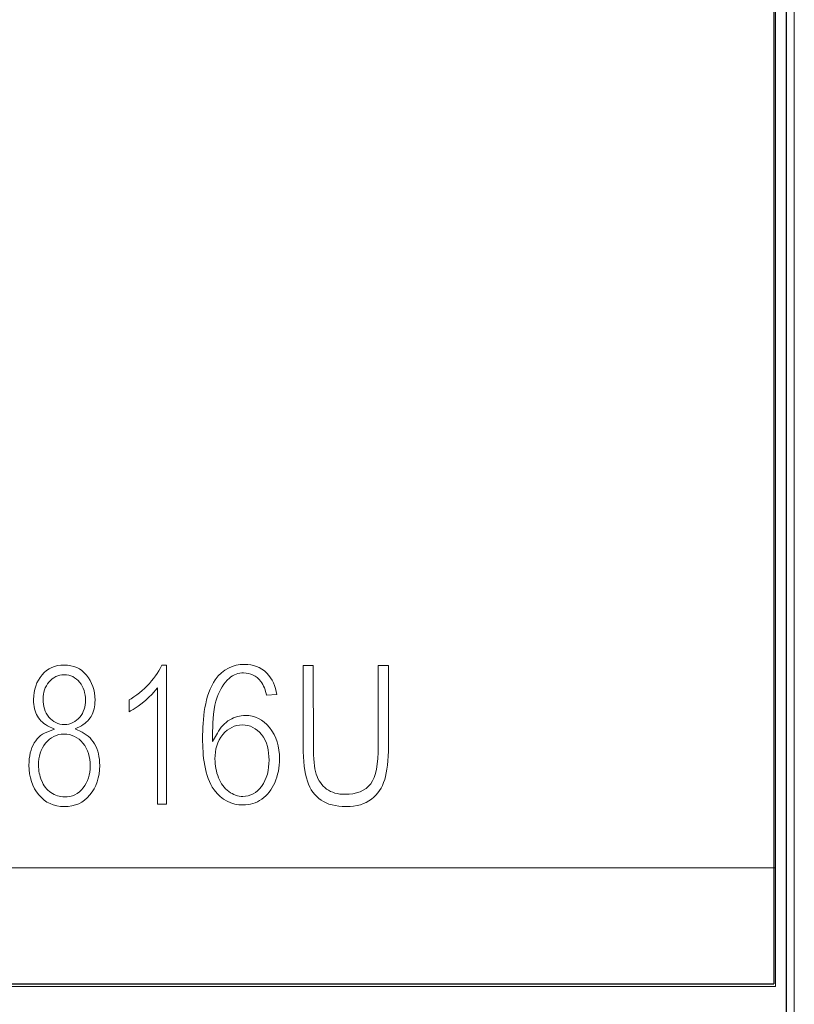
# Model space of a CAD drawing. Header units: millimetres. Extents: x 5 to 192, y 9 to 98.
# Tile 38 of 52: x 111 to 121, y 31 to 43. Entities that reach past the tile are written whole.
import ezdxf

# ---------------------------------------------------------------- set-up
doc = ezdxf.new("R2010")
doc.units = ezdxf.units.MM
doc.header["$MEASUREMENT"] = 0
doc.layers.add('Vrstva 1', color=7, linetype='Continuous')

msp = doc.modelspace()

# ---------------------------------------------------------------- linework, layer by layer
at = {"layer": 'Vrstva 1', "color": 250, "lineweight": 13}
msp.add_lwpolyline([(102.729, 21.62), (120.683, 21.62), (120.683, 85.117), (102.729, 85.117), (102.729, 21.62)], close=True, dxfattribs=at)
at = {"layer": 'Vrstva 1', "color": 250, "lineweight": 18}
msp.add_lwpolyline([(102.956, 30.916), (120.456, 30.916), (120.456, 75.78), (102.956, 75.78), (102.956, 30.916)], close=True, dxfattribs=at)
at = {"layer": 'Vrstva 1', "color": 250, "lineweight": 25}
msp.add_open_spline([(120.585, 9.348), (120.585, 9.348), (120.585, 97.366), (120.585, 97.366), (120.585, 97.366), (120.585, 97.366), (102.824, 97.366), (102.824, 97.366), (102.824, 97.366), (102.824, 97.366), (102.824, 9.348), (102.824, 9.348), (102.824, 9.348), (102.824, 9.348), (120.585, 9.348), (120.585, 9.348)], degree=3, knots=[0, 0, 0, 0, 0.25, 0.25, 0.25, 0.25, 0.5, 0.5, 0.5, 0.5, 0.75, 0.75, 0.75, 0.75, 1, 1, 1, 1], dxfattribs=at)
at = {"layer": 'Vrstva 1', "lineweight": 25}
for points in [[(120.437, 74.135), (120.437, 74.135), (120.437, 32.561), (120.437, 32.561)], [(120.437, 32.561), (120.437, 32.561), (120.437, 30.948), (120.437, 30.948)], [(102.975, 30.948), (102.975, 30.948), (120.437, 30.948), (120.437, 30.948)]]:
    msp.add_open_spline(points, degree=3, dxfattribs=at)
at = {"layer": 'Vrstva 1', "lineweight": 5}
for points in [[(120.456, 72.836), (120.456, 72.836), (120.456, 33.86), (120.456, 33.86)], [(120.456, 33.86), (120.456, 33.86), (120.456, 32.348), (120.456, 32.348)], [(102.956, 32.348), (102.956, 32.348), (120.456, 32.348), (120.456, 32.348)]]:
    msp.add_open_spline(points, degree=3, dxfattribs=at)
at = {"layer": 'Vrstva 1', "color": 250, "lineweight": 5}
for points, knots in [([(111.781, 34.016), (111.781, 34.016), (111.696, 34.057), (111.696, 34.057), (111.696, 34.057), (111.696, 34.057), (111.674, 34.07), (111.674, 34.07), (111.674, 34.07), (111.674, 34.07), (111.654, 34.084), (111.654, 34.084), (111.654, 34.084), (111.654, 34.084), (111.635, 34.099), (111.635, 34.099), (111.635, 34.099), (111.635, 34.099), (111.618, 34.115), (111.618, 34.115), (111.618, 34.115), (111.618, 34.115), (111.603, 34.133), (111.603, 34.133), (111.603, 34.133), (111.603, 34.133), (111.589, 34.151), (111.589, 34.151), (111.589, 34.151), (111.589, 34.151), (111.577, 34.171), (111.577, 34.171), (111.577, 34.171), (111.577, 34.171), (111.566, 34.192), (111.566, 34.192), (111.566, 34.192), (111.566, 34.192), (111.556, 34.214), (111.556, 34.214), (111.556, 34.214), (111.556, 34.214), (111.548, 34.237), (111.548, 34.237), (111.548, 34.237), (111.548, 34.237), (111.542, 34.262), (111.542, 34.262), (111.542, 34.262), (111.542, 34.262), (111.536, 34.287), (111.536, 34.287), (111.536, 34.287), (111.536, 34.287), (111.533, 34.314), (111.533, 34.314), (111.533, 34.314), (111.533, 34.314), (111.53, 34.342), (111.53, 34.342), (111.53, 34.342), (111.53, 34.342), (111.53, 34.371), (111.53, 34.371), (111.53, 34.371), (111.53, 34.371), (111.531, 34.415), (111.531, 34.415), (111.531, 34.415), (111.531, 34.415), (111.536, 34.457), (111.536, 34.457), (111.536, 34.457), (111.536, 34.457), (111.544, 34.497), (111.544, 34.497), (111.544, 34.497), (111.544, 34.497), (111.555, 34.535), (111.555, 34.535), (111.555, 34.535), (111.555, 34.535), (111.569, 34.572), (111.569, 34.572), (111.569, 34.572), (111.569, 34.572), (111.587, 34.606), (111.587, 34.606), (111.587, 34.606), (111.587, 34.606), (111.608, 34.638), (111.608, 34.638), (111.608, 34.638), (111.608, 34.638), (111.631, 34.669), (111.631, 34.669), (111.631, 34.669), (111.631, 34.669), (111.658, 34.697), (111.658, 34.697), (111.658, 34.697), (111.658, 34.697), (111.686, 34.721), (111.686, 34.721), (111.686, 34.721), (111.686, 34.721), (111.715, 34.741), (111.715, 34.741), (111.715, 34.741), (111.715, 34.741), (111.747, 34.758), (111.747, 34.758), (111.747, 34.758), (111.747, 34.758), (111.781, 34.77), (111.781, 34.77), (111.781, 34.77), (111.781, 34.77), (111.817, 34.78), (111.817, 34.78), (111.817, 34.78), (111.817, 34.78), (111.856, 34.785), (111.856, 34.785), (111.856, 34.785), (111.856, 34.785), (111.897, 34.787), (111.897, 34.787), (111.897, 34.787), (111.897, 34.787), (111.938, 34.785), (111.938, 34.785), (111.938, 34.785), (111.938, 34.785), (111.977, 34.779), (111.977, 34.779), (111.977, 34.779), (111.977, 34.779), (112.013, 34.77), (112.013, 34.77), (112.013, 34.77), (112.013, 34.77), (112.048, 34.757), (112.048, 34.757), (112.048, 34.757), (112.048, 34.757), (112.08, 34.74), (112.08, 34.74), (112.08, 34.74), (112.08, 34.74), (112.11, 34.72), (112.11, 34.72), (112.11, 34.72), (112.11, 34.72), (112.139, 34.695), (112.139, 34.695), (112.139, 34.695), (112.139, 34.695), (112.165, 34.667), (112.165, 34.667), (112.165, 34.667), (112.165, 34.667), (112.189, 34.635), (112.189, 34.635), (112.189, 34.635), (112.189, 34.635), (112.21, 34.602), (112.21, 34.602), (112.21, 34.602), (112.21, 34.602), (112.228, 34.567), (112.228, 34.567), (112.228, 34.567), (112.228, 34.567), (112.243, 34.53), (112.243, 34.53), (112.243, 34.53), (112.243, 34.53), (112.254, 34.492), (112.254, 34.492), (112.254, 34.492), (112.254, 34.492), (112.262, 34.451), (112.262, 34.451), (112.262, 34.451), (112.262, 34.451), (112.267, 34.409), (112.267, 34.409), (112.267, 34.409), (112.267, 34.409), (112.269, 34.365), (112.269, 34.365), (112.269, 34.365), (112.269, 34.365), (112.268, 34.337), (112.268, 34.337), (112.268, 34.337), (112.268, 34.337), (112.266, 34.31), (112.266, 34.31), (112.266, 34.31), (112.266, 34.31), (112.262, 34.284), (112.262, 34.284), (112.262, 34.284), (112.262, 34.284), (112.257, 34.259), (112.257, 34.259), (112.257, 34.259), (112.257, 34.259), (112.25, 34.236), (112.25, 34.236), (112.25, 34.236), (112.25, 34.236), (112.242, 34.213), (112.242, 34.213), (112.242, 34.213), (112.242, 34.213), (112.233, 34.191), (112.233, 34.191), (112.233, 34.191), (112.233, 34.191), (112.222, 34.17), (112.222, 34.17), (112.222, 34.17), (112.222, 34.17), (112.21, 34.151), (112.21, 34.151), (112.21, 34.151), (112.21, 34.151), (112.196, 34.132), (112.196, 34.132), (112.196, 34.132), (112.196, 34.132), (112.181, 34.115), (112.181, 34.115), (112.181, 34.115), (112.181, 34.115), (112.164, 34.099), (112.164, 34.099), (112.164, 34.099), (112.164, 34.099), (112.146, 34.084), (112.146, 34.084), (112.146, 34.084), (112.146, 34.084), (112.126, 34.07), (112.126, 34.07), (112.126, 34.07), (112.126, 34.07), (112.105, 34.057), (112.105, 34.057), (112.105, 34.057), (112.105, 34.057), (112.028, 34.018), (112.028, 34.018), (112.028, 34.018), (112.028, 34.018), (112.112, 33.98), (112.112, 33.98), (112.112, 33.98), (112.112, 33.98), (112.139, 33.965), (112.139, 33.965), (112.139, 33.965), (112.139, 33.965), (112.164, 33.948), (112.164, 33.948), (112.164, 33.948), (112.164, 33.948), (112.187, 33.93), (112.187, 33.93), (112.187, 33.93), (112.187, 33.93), (112.209, 33.91), (112.209, 33.91), (112.209, 33.91), (112.209, 33.91), (112.228, 33.888), (112.228, 33.888), (112.228, 33.888), (112.228, 33.888), (112.246, 33.864), (112.246, 33.864), (112.246, 33.864), (112.246, 33.864), (112.263, 33.838), (112.263, 33.838), (112.263, 33.838), (112.263, 33.838), (112.277, 33.811), (112.277, 33.811), (112.277, 33.811), (112.277, 33.811), (112.29, 33.782), (112.29, 33.782), (112.29, 33.782), (112.29, 33.782), (112.301, 33.751), (112.301, 33.751), (112.301, 33.751), (112.301, 33.751), (112.31, 33.719), (112.31, 33.719), (112.31, 33.719), (112.31, 33.719), (112.316, 33.686), (112.316, 33.686), (112.316, 33.686), (112.316, 33.686), (112.321, 33.651), (112.321, 33.651), (112.321, 33.651), (112.321, 33.651), (112.324, 33.615), (112.324, 33.615), (112.324, 33.615), (112.324, 33.615), (112.326, 33.577), (112.326, 33.577), (112.326, 33.577), (112.326, 33.577), (112.324, 33.525), (112.324, 33.525), (112.324, 33.525), (112.324, 33.525), (112.318, 33.475), (112.318, 33.475), (112.318, 33.475), (112.318, 33.475), (112.308, 33.428), (112.308, 33.428), (112.308, 33.428), (112.308, 33.428), (112.296, 33.382), (112.296, 33.382), (112.296, 33.382), (112.296, 33.382), (112.279, 33.339), (112.279, 33.339), (112.279, 33.339), (112.279, 33.339), (112.258, 33.299), (112.258, 33.299), (112.258, 33.299), (112.258, 33.299), (112.234, 33.26), (112.234, 33.26), (112.234, 33.26), (112.234, 33.26), (112.207, 33.224), (112.207, 33.224), (112.207, 33.224), (112.207, 33.224), (112.176, 33.19), (112.176, 33.19), (112.176, 33.19), (112.176, 33.19), (112.144, 33.162), (112.144, 33.162), (112.144, 33.162), (112.144, 33.162), (112.109, 33.138), (112.109, 33.138), (112.109, 33.138), (112.109, 33.138), (112.072, 33.118), (112.072, 33.118), (112.072, 33.118), (112.072, 33.118), (112.032, 33.103), (112.032, 33.103), (112.032, 33.103), (112.032, 33.103), (111.991, 33.092), (111.991, 33.092), (111.991, 33.092), (111.991, 33.092), (111.947, 33.086), (111.947, 33.086), (111.947, 33.086), (111.947, 33.086), (111.9, 33.084), (111.9, 33.084), (111.9, 33.084), (111.9, 33.084), (111.853, 33.086), (111.853, 33.086), (111.853, 33.086), (111.853, 33.086), (111.808, 33.092), (111.808, 33.092), (111.808, 33.092), (111.808, 33.092), (111.767, 33.103), (111.767, 33.103), (111.767, 33.103), (111.767, 33.103), (111.727, 33.119), (111.727, 33.119), (111.727, 33.119), (111.727, 33.119), (111.69, 33.138), (111.69, 33.138), (111.69, 33.138), (111.69, 33.138), (111.656, 33.162), (111.656, 33.162), (111.656, 33.162), (111.656, 33.162), (111.623, 33.191), (111.623, 33.191), (111.623, 33.191), (111.623, 33.191), (111.593, 33.224), (111.593, 33.224), (111.593, 33.224), (111.593, 33.224), (111.565, 33.261), (111.565, 33.261), (111.565, 33.261), (111.565, 33.261), (111.541, 33.299), (111.541, 33.299), (111.541, 33.299), (111.541, 33.299), (111.52, 33.341), (111.52, 33.341), (111.52, 33.341), (111.52, 33.341), (111.504, 33.384), (111.504, 33.384), (111.504, 33.384), (111.504, 33.384), (111.491, 33.43), (111.491, 33.43), (111.491, 33.43), (111.491, 33.43), (111.481, 33.479), (111.481, 33.479), (111.481, 33.479), (111.481, 33.479), (111.476, 33.53), (111.476, 33.53), (111.476, 33.53), (111.476, 33.53), (111.474, 33.583), (111.474, 33.583), (111.474, 33.583), (111.474, 33.583), (111.475, 33.623), (111.475, 33.623), (111.475, 33.623), (111.475, 33.623), (111.478, 33.66), (111.478, 33.66), (111.478, 33.66), (111.478, 33.66), (111.483, 33.696), (111.483, 33.696), (111.483, 33.696), (111.483, 33.696), (111.49, 33.731), (111.49, 33.731), (111.49, 33.731), (111.49, 33.731), (111.499, 33.763), (111.499, 33.763), (111.499, 33.763), (111.499, 33.763), (111.51, 33.794), (111.51, 33.794), (111.51, 33.794), (111.51, 33.794), (111.523, 33.823), (111.523, 33.823), (111.523, 33.823), (111.523, 33.823), (111.538, 33.85), (111.538, 33.85), (111.538, 33.85), (111.538, 33.85), (111.555, 33.875), (111.555, 33.875), (111.555, 33.875), (111.555, 33.875), (111.573, 33.898), (111.573, 33.898), (111.573, 33.898), (111.573, 33.898), (111.593, 33.919), (111.593, 33.919), (111.593, 33.919), (111.593, 33.919), (111.614, 33.938), (111.614, 33.938), (111.614, 33.938), (111.614, 33.938), (111.637, 33.954), (111.637, 33.954), (111.637, 33.954), (111.637, 33.954), (111.662, 33.969), (111.662, 33.969), (111.662, 33.969), (111.662, 33.969), (111.688, 33.981), (111.688, 33.981), (111.688, 33.981), (111.688, 33.981), (111.781, 34.016), (111.781, 34.016)], [0, 0, 0, 0, 0.007812, 0.007812, 0.007812, 0.007812, 0.015625, 0.015625, 0.015625, 0.015625, 0.023438, 0.023438, 0.023438, 0.023438, 0.03125, 0.03125, 0.03125, 0.03125, 0.039062, 0.039062, 0.039062, 0.039062, 0.046875, 0.046875, 0.046875, 0.046875, 0.054688, 0.054688, 0.054688, 0.054688, 0.0625, 0.0625, 0.0625, 0.0625, 0.070312, 0.070312, 0.070312, 0.070312, 0.078125, 0.078125, 0.078125, 0.078125, 0.085938, 0.085938, 0.085938, 0.085938, 0.09375, 0.09375, 0.09375, 0.09375, 0.101562, 0.101562, 0.101562, 0.101562, 0.109375, 0.109375, 0.109375, 0.109375, 0.117188, 0.117188, 0.117188, 0.117188, 0.125, 0.125, 0.125, 0.125, 0.132812, 0.132812, 0.132812, 0.132812, 0.140625, 0.140625, 0.140625, 0.140625, 0.148438, 0.148438, 0.148438, 0.148438, 0.15625, 0.15625, 0.15625, 0.15625, 0.164062, 0.164062, 0.164062, 0.164062, 0.171875, 0.171875, 0.171875, 0.171875, 0.179688, 0.179688, 0.179688, 0.179688, 0.1875, 0.1875, 0.1875, 0.1875, 0.195312, 0.195312, 0.195312, 0.195312, 0.203125, 0.203125, 0.203125, 0.203125, 0.210938, 0.210938, 0.210938, 0.210938, 0.21875, 0.21875, 0.21875, 0.21875, 0.226562, 0.226562, 0.226562, 0.226562, 0.234375, 0.234375, 0.234375, 0.234375, 0.242188, 0.242188, 0.242188, 0.242188, 0.25, 0.25, 0.25, 0.25, 0.257812, 0.257812, 0.257812, 0.257812, 0.265625, 0.265625, 0.265625, 0.265625, 0.273438, 0.273438, 0.273438, 0.273438, 0.28125, 0.28125, 0.28125, 0.28125, 0.289062, 0.289062, 0.289062, 0.289062, 0.296875, 0.296875, 0.296875, 0.296875, 0.304688, 0.304688, 0.304688, 0.304688, 0.3125, 0.3125, 0.3125, 0.3125, 0.320312, 0.320312, 0.320312, 0.320312, 0.328125, 0.328125, 0.328125, 0.328125, 0.335938, 0.335938, 0.335938, 0.335938, 0.34375, 0.34375, 0.34375, 0.34375, 0.351562, 0.351562, 0.351562, 0.351562, 0.359375, 0.359375, 0.359375, 0.359375, 0.367188, 0.367188, 0.367188, 0.367188, 0.375, 0.375, 0.375, 0.375, 0.382812, 0.382812, 0.382812, 0.382812, 0.390625, 0.390625, 0.390625, 0.390625, 0.398438, 0.398438, 0.398438, 0.398438, 0.40625, 0.40625, 0.40625, 0.40625, 0.414062, 0.414062, 0.414062, 0.414062, 0.421875, 0.421875, 0.421875, 0.421875, 0.429688, 0.429688, 0.429688, 0.429688, 0.4375, 0.4375, 0.4375, 0.4375, 0.445312, 0.445312, 0.445312, 0.445312, 0.453125, 0.453125, 0.453125, 0.453125, 0.460938, 0.460938, 0.460938, 0.460938, 0.46875, 0.46875, 0.46875, 0.46875, 0.476562, 0.476562, 0.476562, 0.476562, 0.484375, 0.484375, 0.484375, 0.484375, 0.492188, 0.492188, 0.492188, 0.492188, 0.5, 0.5, 0.5, 0.5, 0.507812, 0.507812, 0.507812, 0.507812, 0.515625, 0.515625, 0.515625, 0.515625, 0.523438, 0.523438, 0.523438, 0.523438, 0.53125, 0.53125, 0.53125, 0.53125, 0.539062, 0.539062, 0.539062, 0.539062, 0.546875, 0.546875, 0.546875, 0.546875, 0.554688, 0.554688, 0.554688, 0.554688, 0.5625, 0.5625, 0.5625, 0.5625, 0.570312, 0.570312, 0.570312, 0.570312, 0.578125, 0.578125, 0.578125, 0.578125, 0.585938, 0.585938, 0.585938, 0.585938, 0.59375, 0.59375, 0.59375, 0.59375, 0.601562, 0.601562, 0.601562, 0.601562, 0.609375, 0.609375, 0.609375, 0.609375, 0.617188, 0.617188, 0.617188, 0.617188, 0.625, 0.625, 0.625, 0.625, 0.632812, 0.632812, 0.632812, 0.632812, 0.640625, 0.640625, 0.640625, 0.640625, 0.648438, 0.648438, 0.648438, 0.648438, 0.65625, 0.65625, 0.65625, 0.65625, 0.664062, 0.664062, 0.664062, 0.664062, 0.671875, 0.671875, 0.671875, 0.671875, 0.679688, 0.679688, 0.679688, 0.679688, 0.6875, 0.6875, 0.6875, 0.6875, 0.695312, 0.695312, 0.695312, 0.695312, 0.703125, 0.703125, 0.703125, 0.703125, 0.710938, 0.710938, 0.710938, 0.710938, 0.71875, 0.71875, 0.71875, 0.71875, 0.726562, 0.726562, 0.726562, 0.726562, 0.734375, 0.734375, 0.734375, 0.734375, 0.742188, 0.742188, 0.742188, 0.742188, 0.75, 0.75, 0.75, 0.75, 0.757812, 0.757812, 0.757812, 0.757812, 0.765625, 0.765625, 0.765625, 0.765625, 0.773438, 0.773438, 0.773438, 0.773438, 0.78125, 0.78125, 0.78125, 0.78125, 0.789062, 0.789062, 0.789062, 0.789062, 0.796875, 0.796875, 0.796875, 0.796875, 0.804688, 0.804688, 0.804688, 0.804688, 0.8125, 0.8125, 0.8125, 0.8125, 0.820312, 0.820312, 0.820312, 0.820312, 0.828125, 0.828125, 0.828125, 0.828125, 0.835938, 0.835938, 0.835938, 0.835938, 0.84375, 0.84375, 0.84375, 0.84375, 0.851562, 0.851562, 0.851562, 0.851562, 0.859375, 0.859375, 0.859375, 0.859375, 0.867188, 0.867188, 0.867188, 0.867188, 0.875, 0.875, 0.875, 0.875, 0.882812, 0.882812, 0.882812, 0.882812, 0.890625, 0.890625, 0.890625, 0.890625, 0.898438, 0.898438, 0.898438, 0.898438, 0.90625, 0.90625, 0.90625, 0.90625, 0.914062, 0.914062, 0.914062, 0.914062, 0.921875, 0.921875, 0.921875, 0.921875, 0.929688, 0.929688, 0.929688, 0.929688, 0.9375, 0.9375, 0.9375, 0.9375, 0.945312, 0.945312, 0.945312, 0.945312, 0.953125, 0.953125, 0.953125, 0.953125, 0.960938, 0.960938, 0.960938, 0.960938, 0.96875, 0.96875, 0.96875, 0.96875, 0.976562, 0.976562, 0.976562, 0.976562, 0.984375, 0.984375, 0.984375, 0.984375, 0.992188, 0.992188, 0.992188, 0.992188, 1, 1, 1, 1]), ([(112.952, 34.434), (112.952, 34.434), (112.918, 34.399), (112.918, 34.399), (112.918, 34.399), (112.918, 34.399), (112.879, 34.364), (112.879, 34.364), (112.879, 34.364), (112.879, 34.364), (112.835, 34.328), (112.835, 34.328), (112.835, 34.328), (112.835, 34.328), (112.787, 34.293), (112.787, 34.293), (112.787, 34.293), (112.787, 34.293), (112.741, 34.262), (112.741, 34.262), (112.741, 34.262), (112.722, 34.25), (112.701, 34.238), (112.681, 34.226), (112.681, 34.226), (112.681, 34.226), (112.681, 34.367), (112.681, 34.367), (112.681, 34.367), (112.681, 34.367), (112.702, 34.38), (112.702, 34.38), (112.702, 34.38), (112.702, 34.38), (112.737, 34.403), (112.737, 34.403), (112.737, 34.403), (112.737, 34.403), (112.771, 34.428), (112.771, 34.428), (112.771, 34.428), (112.771, 34.428), (112.804, 34.453), (112.804, 34.453), (112.804, 34.453), (112.804, 34.453), (112.835, 34.48), (112.835, 34.48), (112.835, 34.48), (112.835, 34.48), (112.866, 34.507), (112.866, 34.507), (112.866, 34.507), (112.866, 34.507), (112.895, 34.536), (112.895, 34.536), (112.895, 34.536), (112.895, 34.536), (112.923, 34.566), (112.923, 34.566), (112.923, 34.566), (112.923, 34.566), (112.949, 34.597), (112.949, 34.597), (112.949, 34.597), (112.949, 34.597), (112.974, 34.627), (112.974, 34.627), (112.974, 34.627), (112.974, 34.627), (112.996, 34.657), (112.996, 34.657), (112.996, 34.657), (112.996, 34.657), (113.017, 34.687), (113.017, 34.687), (113.017, 34.687), (113.017, 34.687), (113.035, 34.717), (113.035, 34.717), (113.035, 34.717), (113.035, 34.717), (113.052, 34.746), (113.052, 34.746), (113.052, 34.746), (113.052, 34.746), (113.072, 34.787), (113.072, 34.787), (113.072, 34.787), (113.072, 34.787), (113.13, 34.787), (113.13, 34.787), (113.13, 34.787), (113.13, 34.787), (113.13, 33.113), (113.13, 33.113), (113.13, 33.113), (113.13, 33.113), (113.021, 33.113), (113.021, 33.113), (113.021, 33.113), (113.021, 33.113), (113.021, 34.513), (113.021, 34.513), (113.021, 34.513), (113.021, 34.513), (112.952, 34.434), (112.952, 34.434)], [0, 0, 0, 0, 0.037037, 0.037037, 0.037037, 0.037037, 0.074074, 0.074074, 0.074074, 0.074074, 0.111111, 0.111111, 0.111111, 0.111111, 0.148148, 0.148148, 0.148148, 0.148148, 0.185185, 0.185185, 0.185185, 0.185185, 0.222222, 0.222222, 0.222222, 0.222222, 0.259259, 0.259259, 0.259259, 0.259259, 0.296296, 0.296296, 0.296296, 0.296296, 0.333333, 0.333333, 0.333333, 0.333333, 0.37037, 0.37037, 0.37037, 0.37037, 0.407407, 0.407407, 0.407407, 0.407407, 0.444444, 0.444444, 0.444444, 0.444444, 0.481481, 0.481481, 0.481481, 0.481481, 0.518519, 0.518519, 0.518519, 0.518519, 0.555556, 0.555556, 0.555556, 0.555556, 0.592593, 0.592593, 0.592593, 0.592593, 0.62963, 0.62963, 0.62963, 0.62963, 0.666667, 0.666667, 0.666667, 0.666667, 0.703704, 0.703704, 0.703704, 0.703704, 0.740741, 0.740741, 0.740741, 0.740741, 0.777778, 0.777778, 0.777778, 0.777778, 0.814815, 0.814815, 0.814815, 0.814815, 0.851852, 0.851852, 0.851852, 0.851852, 0.888889, 0.888889, 0.888889, 0.888889, 0.925926, 0.925926, 0.925926, 0.925926, 0.962963, 0.962963, 0.962963, 0.962963, 1, 1, 1, 1]), ([(114.334, 34.423), (114.334, 34.423), (114.457, 34.434), (114.457, 34.434), (114.457, 34.434), (114.441, 34.533), (114.405, 34.622), (114.337, 34.69), (114.337, 34.69), (114.262, 34.767), (114.168, 34.796), (114.069, 34.796), (114.069, 34.796), (113.926, 34.796), (113.807, 34.739), (113.716, 34.611), (113.716, 34.611), (113.587, 34.428), (113.563, 34.132), (113.563, 33.905), (113.563, 33.905), (113.563, 33.708), (113.584, 33.442), (113.701, 33.286), (113.701, 33.286), (113.793, 33.161), (113.91, 33.103), (114.051, 33.103), (114.051, 33.103), (114.131, 33.103), (114.207, 33.124), (114.276, 33.172), (114.276, 33.172), (114.344, 33.22), (114.395, 33.289), (114.431, 33.371), (114.431, 33.371), (114.47, 33.461), (114.489, 33.557), (114.489, 33.658), (114.489, 33.658), (114.489, 33.801), (114.455, 33.932), (114.368, 34.036), (114.368, 34.036), (114.289, 34.133), (114.193, 34.181), (114.078, 34.181), (114.078, 34.181), (114.012, 34.181), (113.95, 34.163), (113.891, 34.129), (113.891, 34.129), (113.828, 34.092), (113.779, 34.036), (113.741, 33.968), (113.741, 33.968), (113.741, 33.968), (113.683, 33.866), (113.683, 33.866), (113.683, 33.866), (113.683, 33.866), (113.684, 33.988), (113.684, 33.988), (113.684, 33.988), (113.685, 34.119), (113.694, 34.278), (113.738, 34.401), (113.738, 34.401), (113.77, 34.49), (113.817, 34.572), (113.885, 34.629), (113.885, 34.629), (113.936, 34.673), (113.994, 34.693), (114.057, 34.693), (114.057, 34.693), (114.138, 34.693), (114.208, 34.659), (114.264, 34.591), (114.264, 34.591), (114.299, 34.546), (114.32, 34.482), (114.334, 34.423)], [0, 0, 0, 0, 0.047619, 0.047619, 0.047619, 0.047619, 0.095238, 0.095238, 0.095238, 0.095238, 0.142857, 0.142857, 0.142857, 0.142857, 0.190476, 0.190476, 0.190476, 0.190476, 0.238095, 0.238095, 0.238095, 0.238095, 0.285714, 0.285714, 0.285714, 0.285714, 0.333333, 0.333333, 0.333333, 0.333333, 0.380952, 0.380952, 0.380952, 0.380952, 0.428571, 0.428571, 0.428571, 0.428571, 0.47619, 0.47619, 0.47619, 0.47619, 0.52381, 0.52381, 0.52381, 0.52381, 0.571429, 0.571429, 0.571429, 0.571429, 0.619048, 0.619048, 0.619048, 0.619048, 0.666667, 0.666667, 0.666667, 0.666667, 0.714286, 0.714286, 0.714286, 0.714286, 0.761905, 0.761905, 0.761905, 0.761905, 0.809524, 0.809524, 0.809524, 0.809524, 0.857143, 0.857143, 0.857143, 0.857143, 0.904762, 0.904762, 0.904762, 0.904762, 0.952381, 0.952381, 0.952381, 0.952381, 1, 1, 1, 1]), ([(115.677, 34.78), (115.677, 34.78), (115.801, 34.78), (115.801, 34.78), (115.801, 34.78), (115.801, 34.78), (115.801, 33.812), (115.801, 33.812), (115.801, 33.812), (115.801, 33.812), (115.8, 33.749), (115.8, 33.749), (115.8, 33.749), (115.8, 33.749), (115.798, 33.69), (115.798, 33.69), (115.798, 33.69), (115.798, 33.69), (115.794, 33.634), (115.794, 33.634), (115.794, 33.634), (115.794, 33.634), (115.789, 33.582), (115.789, 33.582), (115.789, 33.582), (115.789, 33.582), (115.782, 33.533), (115.782, 33.533), (115.782, 33.533), (115.782, 33.533), (115.774, 33.488), (115.774, 33.488), (115.774, 33.488), (115.774, 33.488), (115.765, 33.446), (115.765, 33.446), (115.765, 33.446), (115.765, 33.446), (115.755, 33.408), (115.755, 33.408), (115.755, 33.408), (115.755, 33.408), (115.742, 33.372), (115.742, 33.372), (115.742, 33.372), (115.742, 33.372), (115.727, 33.338), (115.727, 33.338), (115.727, 33.338), (115.727, 33.338), (115.711, 33.307), (115.711, 33.307), (115.711, 33.307), (115.711, 33.307), (115.692, 33.277), (115.692, 33.277), (115.692, 33.277), (115.692, 33.277), (115.671, 33.248), (115.671, 33.248), (115.671, 33.248), (115.671, 33.248), (115.647, 33.222), (115.647, 33.222), (115.647, 33.222), (115.647, 33.222), (115.622, 33.197), (115.622, 33.197), (115.622, 33.197), (115.622, 33.197), (115.594, 33.173), (115.594, 33.173), (115.594, 33.173), (115.594, 33.173), (115.564, 33.152), (115.564, 33.152), (115.564, 33.152), (115.564, 33.152), (115.532, 33.134), (115.532, 33.134), (115.532, 33.134), (115.532, 33.134), (115.498, 33.119), (115.498, 33.119), (115.498, 33.119), (115.498, 33.119), (115.462, 33.106), (115.462, 33.106), (115.462, 33.106), (115.462, 33.106), (115.422, 33.096), (115.422, 33.096), (115.422, 33.096), (115.422, 33.096), (115.381, 33.089), (115.381, 33.089), (115.381, 33.089), (115.381, 33.089), (115.337, 33.085), (115.337, 33.085), (115.337, 33.085), (115.337, 33.085), (115.29, 33.084), (115.29, 33.084), (115.29, 33.084), (115.29, 33.084), (115.244, 33.085), (115.244, 33.085), (115.244, 33.085), (115.244, 33.085), (115.201, 33.089), (115.201, 33.089), (115.201, 33.089), (115.201, 33.089), (115.16, 33.095), (115.16, 33.095), (115.16, 33.095), (115.16, 33.095), (115.121, 33.103), (115.121, 33.103), (115.121, 33.103), (115.121, 33.103), (115.084, 33.114), (115.084, 33.114), (115.084, 33.114), (115.084, 33.114), (115.05, 33.128), (115.05, 33.128), (115.05, 33.128), (115.05, 33.128), (115.019, 33.144), (115.019, 33.144), (115.019, 33.144), (115.019, 33.144), (114.989, 33.162), (114.989, 33.162), (114.989, 33.162), (114.989, 33.162), (114.961, 33.182), (114.961, 33.182), (114.961, 33.182), (114.961, 33.182), (114.936, 33.205), (114.936, 33.205), (114.936, 33.205), (114.936, 33.205), (114.912, 33.23), (114.912, 33.23), (114.912, 33.23), (114.912, 33.23), (114.89, 33.257), (114.89, 33.257), (114.89, 33.257), (114.89, 33.257), (114.871, 33.286), (114.871, 33.286), (114.871, 33.286), (114.871, 33.286), (114.853, 33.318), (114.853, 33.318), (114.853, 33.318), (114.853, 33.318), (114.837, 33.352), (114.837, 33.352), (114.837, 33.352), (114.837, 33.352), (114.824, 33.389), (114.824, 33.389), (114.824, 33.389), (114.824, 33.389), (114.812, 33.429), (114.812, 33.429), (114.812, 33.429), (114.812, 33.429), (114.801, 33.472), (114.801, 33.472), (114.801, 33.472), (114.801, 33.472), (114.793, 33.519), (114.793, 33.519), (114.793, 33.519), (114.793, 33.519), (114.785, 33.571), (114.785, 33.571), (114.785, 33.571), (114.785, 33.571), (114.78, 33.625), (114.78, 33.625), (114.78, 33.625), (114.78, 33.625), (114.776, 33.684), (114.776, 33.684), (114.776, 33.684), (114.776, 33.684), (114.773, 33.746), (114.773, 33.746), (114.773, 33.746), (114.773, 33.746), (114.773, 33.812), (114.773, 33.812), (114.773, 33.812), (114.773, 33.812), (114.773, 34.78), (114.773, 34.78), (114.773, 34.78), (114.773, 34.78), (114.895, 34.78), (114.895, 34.78), (114.895, 34.78), (114.895, 34.78), (114.896, 33.758), (114.896, 33.758), (114.896, 33.758), (114.896, 33.758), (114.897, 33.707), (114.897, 33.707), (114.897, 33.707), (114.897, 33.707), (114.9, 33.659), (114.9, 33.659), (114.9, 33.659), (114.9, 33.659), (114.904, 33.615), (114.904, 33.615), (114.904, 33.615), (114.904, 33.615), (114.909, 33.575), (114.909, 33.575), (114.909, 33.575), (114.909, 33.575), (114.915, 33.538), (114.915, 33.538), (114.915, 33.538), (114.915, 33.538), (114.922, 33.504), (114.922, 33.504), (114.922, 33.504), (114.922, 33.504), (114.93, 33.474), (114.93, 33.474), (114.93, 33.474), (114.93, 33.474), (114.94, 33.446), (114.94, 33.446), (114.94, 33.446), (114.94, 33.446), (114.951, 33.42), (114.951, 33.42), (114.951, 33.42), (114.951, 33.42), (114.965, 33.395), (114.965, 33.395), (114.965, 33.395), (114.965, 33.395), (114.98, 33.372), (114.98, 33.372), (114.98, 33.372), (114.98, 33.372), (114.996, 33.35), (114.996, 33.35), (114.996, 33.35), (114.996, 33.35), (115.015, 33.33), (115.015, 33.33), (115.015, 33.33), (115.015, 33.33), (115.035, 33.312), (115.035, 33.312), (115.035, 33.312), (115.035, 33.312), (115.056, 33.295), (115.056, 33.295), (115.056, 33.295), (115.056, 33.295), (115.079, 33.28), (115.079, 33.28), (115.079, 33.28), (115.079, 33.28), (115.104, 33.267), (115.104, 33.267), (115.104, 33.267), (115.104, 33.267), (115.129, 33.256), (115.129, 33.256), (115.129, 33.256), (115.129, 33.256), (115.156, 33.247), (115.156, 33.247), (115.156, 33.247), (115.156, 33.247), (115.184, 33.24), (115.184, 33.24), (115.184, 33.24), (115.184, 33.24), (115.213, 33.235), (115.213, 33.235), (115.213, 33.235), (115.213, 33.235), (115.243, 33.232), (115.243, 33.232), (115.243, 33.232), (115.243, 33.232), (115.274, 33.232), (115.274, 33.232), (115.274, 33.232), (115.274, 33.232), (115.325, 33.233), (115.325, 33.233), (115.325, 33.233), (115.325, 33.233), (115.372, 33.239), (115.372, 33.239), (115.372, 33.239), (115.372, 33.239), (115.417, 33.248), (115.417, 33.248), (115.417, 33.248), (115.417, 33.248), (115.458, 33.262), (115.458, 33.262), (115.458, 33.262), (115.458, 33.262), (115.496, 33.28), (115.496, 33.28), (115.496, 33.28), (115.496, 33.28), (115.53, 33.302), (115.53, 33.302), (115.53, 33.302), (115.53, 33.302), (115.56, 33.328), (115.56, 33.328), (115.56, 33.328), (115.56, 33.328), (115.586, 33.358), (115.586, 33.358), (115.586, 33.358), (115.586, 33.358), (115.608, 33.393), (115.608, 33.393), (115.608, 33.393), (115.608, 33.393), (115.627, 33.435), (115.627, 33.435), (115.627, 33.435), (115.627, 33.435), (115.643, 33.482), (115.643, 33.482), (115.643, 33.482), (115.643, 33.482), (115.655, 33.536), (115.655, 33.536), (115.655, 33.536), (115.655, 33.536), (115.665, 33.596), (115.665, 33.596), (115.665, 33.596), (115.665, 33.596), (115.672, 33.662), (115.672, 33.662), (115.672, 33.662), (115.672, 33.662), (115.676, 33.734), (115.676, 33.734), (115.676, 33.734), (115.676, 33.734), (115.677, 33.813), (115.677, 33.813), (115.677, 33.813), (115.677, 33.813), (115.677, 34.78), (115.677, 34.78)], [0, 0, 0, 0, 0.010753, 0.010753, 0.010753, 0.010753, 0.021505, 0.021505, 0.021505, 0.021505, 0.032258, 0.032258, 0.032258, 0.032258, 0.043011, 0.043011, 0.043011, 0.043011, 0.053763, 0.053763, 0.053763, 0.053763, 0.064516, 0.064516, 0.064516, 0.064516, 0.075269, 0.075269, 0.075269, 0.075269, 0.086022, 0.086022, 0.086022, 0.086022, 0.096774, 0.096774, 0.096774, 0.096774, 0.107527, 0.107527, 0.107527, 0.107527, 0.11828, 0.11828, 0.11828, 0.11828, 0.129032, 0.129032, 0.129032, 0.129032, 0.139785, 0.139785, 0.139785, 0.139785, 0.150538, 0.150538, 0.150538, 0.150538, 0.16129, 0.16129, 0.16129, 0.16129, 0.172043, 0.172043, 0.172043, 0.172043, 0.182796, 0.182796, 0.182796, 0.182796, 0.193548, 0.193548, 0.193548, 0.193548, 0.204301, 0.204301, 0.204301, 0.204301, 0.215054, 0.215054, 0.215054, 0.215054, 0.225806, 0.225806, 0.225806, 0.225806, 0.236559, 0.236559, 0.236559, 0.236559, 0.247312, 0.247312, 0.247312, 0.247312, 0.258065, 0.258065, 0.258065, 0.258065, 0.268817, 0.268817, 0.268817, 0.268817, 0.27957, 0.27957, 0.27957, 0.27957, 0.290323, 0.290323, 0.290323, 0.290323, 0.301075, 0.301075, 0.301075, 0.301075, 0.311828, 0.311828, 0.311828, 0.311828, 0.322581, 0.322581, 0.322581, 0.322581, 0.333333, 0.333333, 0.333333, 0.333333, 0.344086, 0.344086, 0.344086, 0.344086, 0.354839, 0.354839, 0.354839, 0.354839, 0.365591, 0.365591, 0.365591, 0.365591, 0.376344, 0.376344, 0.376344, 0.376344, 0.387097, 0.387097, 0.387097, 0.387097, 0.397849, 0.397849, 0.397849, 0.397849, 0.408602, 0.408602, 0.408602, 0.408602, 0.419355, 0.419355, 0.419355, 0.419355, 0.430108, 0.430108, 0.430108, 0.430108, 0.44086, 0.44086, 0.44086, 0.44086, 0.451613, 0.451613, 0.451613, 0.451613, 0.462366, 0.462366, 0.462366, 0.462366, 0.473118, 0.473118, 0.473118, 0.473118, 0.483871, 0.483871, 0.483871, 0.483871, 0.494624, 0.494624, 0.494624, 0.494624, 0.505376, 0.505376, 0.505376, 0.505376, 0.516129, 0.516129, 0.516129, 0.516129, 0.526882, 0.526882, 0.526882, 0.526882, 0.537634, 0.537634, 0.537634, 0.537634, 0.548387, 0.548387, 0.548387, 0.548387, 0.55914, 0.55914, 0.55914, 0.55914, 0.569892, 0.569892, 0.569892, 0.569892, 0.580645, 0.580645, 0.580645, 0.580645, 0.591398, 0.591398, 0.591398, 0.591398, 0.602151, 0.602151, 0.602151, 0.602151, 0.612903, 0.612903, 0.612903, 0.612903, 0.623656, 0.623656, 0.623656, 0.623656, 0.634409, 0.634409, 0.634409, 0.634409, 0.645161, 0.645161, 0.645161, 0.645161, 0.655914, 0.655914, 0.655914, 0.655914, 0.666667, 0.666667, 0.666667, 0.666667, 0.677419, 0.677419, 0.677419, 0.677419, 0.688172, 0.688172, 0.688172, 0.688172, 0.698925, 0.698925, 0.698925, 0.698925, 0.709677, 0.709677, 0.709677, 0.709677, 0.72043, 0.72043, 0.72043, 0.72043, 0.731183, 0.731183, 0.731183, 0.731183, 0.741935, 0.741935, 0.741935, 0.741935, 0.752688, 0.752688, 0.752688, 0.752688, 0.763441, 0.763441, 0.763441, 0.763441, 0.774194, 0.774194, 0.774194, 0.774194, 0.784946, 0.784946, 0.784946, 0.784946, 0.795699, 0.795699, 0.795699, 0.795699, 0.806452, 0.806452, 0.806452, 0.806452, 0.817204, 0.817204, 0.817204, 0.817204, 0.827957, 0.827957, 0.827957, 0.827957, 0.83871, 0.83871, 0.83871, 0.83871, 0.849462, 0.849462, 0.849462, 0.849462, 0.860215, 0.860215, 0.860215, 0.860215, 0.870968, 0.870968, 0.870968, 0.870968, 0.88172, 0.88172, 0.88172, 0.88172, 0.892473, 0.892473, 0.892473, 0.892473, 0.903226, 0.903226, 0.903226, 0.903226, 0.913978, 0.913978, 0.913978, 0.913978, 0.924731, 0.924731, 0.924731, 0.924731, 0.935484, 0.935484, 0.935484, 0.935484, 0.946237, 0.946237, 0.946237, 0.946237, 0.956989, 0.956989, 0.956989, 0.956989, 0.967742, 0.967742, 0.967742, 0.967742, 0.978495, 0.978495, 0.978495, 0.978495, 0.989247, 0.989247, 0.989247, 0.989247, 1, 1, 1, 1]), ([(111.643, 34.378), (111.643, 34.378), (111.644, 34.346), (111.644, 34.346), (111.644, 34.346), (111.644, 34.346), (111.647, 34.316), (111.647, 34.316), (111.647, 34.316), (111.647, 34.316), (111.653, 34.287), (111.653, 34.287), (111.653, 34.287), (111.653, 34.287), (111.66, 34.259), (111.66, 34.259), (111.66, 34.259), (111.66, 34.259), (111.67, 34.232), (111.67, 34.232), (111.67, 34.232), (111.67, 34.232), (111.682, 34.207), (111.682, 34.207), (111.682, 34.207), (111.682, 34.207), (111.696, 34.183), (111.696, 34.183), (111.696, 34.183), (111.696, 34.183), (111.713, 34.161), (111.713, 34.161), (111.713, 34.161), (111.713, 34.161), (111.731, 34.14), (111.731, 34.14), (111.731, 34.14), (111.731, 34.14), (111.751, 34.122), (111.751, 34.122), (111.751, 34.122), (111.751, 34.122), (111.772, 34.106), (111.772, 34.106), (111.772, 34.106), (111.772, 34.106), (111.796, 34.094), (111.796, 34.094), (111.796, 34.094), (111.796, 34.094), (111.82, 34.084), (111.82, 34.084), (111.82, 34.084), (111.82, 34.084), (111.846, 34.077), (111.846, 34.077), (111.846, 34.077), (111.846, 34.077), (111.873, 34.073), (111.873, 34.073), (111.873, 34.073), (111.873, 34.073), (111.901, 34.072), (111.901, 34.072), (111.901, 34.072), (111.901, 34.072), (111.928, 34.073), (111.928, 34.073), (111.928, 34.073), (111.928, 34.073), (111.954, 34.077), (111.954, 34.077), (111.954, 34.077), (111.954, 34.077), (111.979, 34.084), (111.979, 34.084), (111.979, 34.084), (111.979, 34.084), (112.003, 34.094), (112.003, 34.094), (112.003, 34.094), (112.003, 34.094), (112.026, 34.106), (112.026, 34.106), (112.026, 34.106), (112.026, 34.106), (112.047, 34.122), (112.047, 34.122), (112.047, 34.122), (112.047, 34.122), (112.067, 34.139), (112.067, 34.139), (112.067, 34.139), (112.067, 34.139), (112.085, 34.16), (112.085, 34.16), (112.085, 34.16), (112.085, 34.16), (112.102, 34.182), (112.102, 34.182), (112.102, 34.182), (112.102, 34.182), (112.116, 34.205), (112.116, 34.205), (112.116, 34.205), (112.116, 34.205), (112.128, 34.229), (112.128, 34.229), (112.128, 34.229), (112.128, 34.229), (112.137, 34.255), (112.137, 34.255), (112.137, 34.255), (112.137, 34.255), (112.145, 34.281), (112.145, 34.281), (112.145, 34.281), (112.145, 34.281), (112.15, 34.309), (112.15, 34.309), (112.15, 34.309), (112.15, 34.309), (112.153, 34.337), (112.153, 34.337), (112.153, 34.337), (112.153, 34.337), (112.154, 34.366), (112.154, 34.366), (112.154, 34.366), (112.154, 34.366), (112.153, 34.397), (112.153, 34.397), (112.153, 34.397), (112.153, 34.397), (112.15, 34.426), (112.15, 34.426), (112.15, 34.426), (112.15, 34.426), (112.144, 34.455), (112.144, 34.455), (112.144, 34.455), (112.144, 34.455), (112.137, 34.482), (112.137, 34.482), (112.137, 34.482), (112.137, 34.482), (112.127, 34.509), (112.127, 34.509), (112.127, 34.509), (112.127, 34.509), (112.115, 34.534), (112.115, 34.534), (112.115, 34.534), (112.115, 34.534), (112.1, 34.557), (112.1, 34.557), (112.1, 34.557), (112.1, 34.557), (112.083, 34.58), (112.083, 34.58), (112.083, 34.58), (112.083, 34.58), (112.065, 34.601), (112.065, 34.601), (112.065, 34.601), (112.065, 34.601), (112.045, 34.619), (112.045, 34.619), (112.045, 34.619), (112.045, 34.619), (112.023, 34.635), (112.023, 34.635), (112.023, 34.635), (112.023, 34.635), (112.001, 34.648), (112.001, 34.648), (112.001, 34.648), (112.001, 34.648), (111.977, 34.658), (111.977, 34.658), (111.977, 34.658), (111.977, 34.658), (111.952, 34.665), (111.952, 34.665), (111.952, 34.665), (111.952, 34.665), (111.926, 34.669), (111.926, 34.669), (111.926, 34.669), (111.926, 34.669), (111.899, 34.671), (111.899, 34.671), (111.899, 34.671), (111.899, 34.671), (111.871, 34.669), (111.871, 34.669), (111.871, 34.669), (111.871, 34.669), (111.845, 34.665), (111.845, 34.665), (111.845, 34.665), (111.845, 34.665), (111.82, 34.658), (111.82, 34.658), (111.82, 34.658), (111.82, 34.658), (111.796, 34.648), (111.796, 34.648), (111.796, 34.648), (111.796, 34.648), (111.773, 34.635), (111.773, 34.635), (111.773, 34.635), (111.773, 34.635), (111.752, 34.62), (111.752, 34.62), (111.752, 34.62), (111.752, 34.62), (111.732, 34.603), (111.732, 34.603), (111.732, 34.603), (111.732, 34.603), (111.714, 34.583), (111.714, 34.583), (111.714, 34.583), (111.714, 34.583), (111.697, 34.56), (111.697, 34.56), (111.697, 34.56), (111.697, 34.56), (111.683, 34.537), (111.683, 34.537), (111.683, 34.537), (111.683, 34.537), (111.67, 34.513), (111.67, 34.513), (111.67, 34.513), (111.67, 34.513), (111.661, 34.488), (111.661, 34.488), (111.661, 34.488), (111.661, 34.488), (111.653, 34.462), (111.653, 34.462), (111.653, 34.462), (111.653, 34.462), (111.647, 34.435), (111.647, 34.435), (111.647, 34.435), (111.647, 34.435), (111.644, 34.407), (111.644, 34.407), (111.644, 34.407), (111.644, 34.407), (111.643, 34.378), (111.643, 34.378)], [0, 0, 0, 0, 0.015625, 0.015625, 0.015625, 0.015625, 0.03125, 0.03125, 0.03125, 0.03125, 0.046875, 0.046875, 0.046875, 0.046875, 0.0625, 0.0625, 0.0625, 0.0625, 0.078125, 0.078125, 0.078125, 0.078125, 0.09375, 0.09375, 0.09375, 0.09375, 0.109375, 0.109375, 0.109375, 0.109375, 0.125, 0.125, 0.125, 0.125, 0.140625, 0.140625, 0.140625, 0.140625, 0.15625, 0.15625, 0.15625, 0.15625, 0.171875, 0.171875, 0.171875, 0.171875, 0.1875, 0.1875, 0.1875, 0.1875, 0.203125, 0.203125, 0.203125, 0.203125, 0.21875, 0.21875, 0.21875, 0.21875, 0.234375, 0.234375, 0.234375, 0.234375, 0.25, 0.25, 0.25, 0.25, 0.265625, 0.265625, 0.265625, 0.265625, 0.28125, 0.28125, 0.28125, 0.28125, 0.296875, 0.296875, 0.296875, 0.296875, 0.3125, 0.3125, 0.3125, 0.3125, 0.328125, 0.328125, 0.328125, 0.328125, 0.34375, 0.34375, 0.34375, 0.34375, 0.359375, 0.359375, 0.359375, 0.359375, 0.375, 0.375, 0.375, 0.375, 0.390625, 0.390625, 0.390625, 0.390625, 0.40625, 0.40625, 0.40625, 0.40625, 0.421875, 0.421875, 0.421875, 0.421875, 0.4375, 0.4375, 0.4375, 0.4375, 0.453125, 0.453125, 0.453125, 0.453125, 0.46875, 0.46875, 0.46875, 0.46875, 0.484375, 0.484375, 0.484375, 0.484375, 0.5, 0.5, 0.5, 0.5, 0.515625, 0.515625, 0.515625, 0.515625, 0.53125, 0.53125, 0.53125, 0.53125, 0.546875, 0.546875, 0.546875, 0.546875, 0.5625, 0.5625, 0.5625, 0.5625, 0.578125, 0.578125, 0.578125, 0.578125, 0.59375, 0.59375, 0.59375, 0.59375, 0.609375, 0.609375, 0.609375, 0.609375, 0.625, 0.625, 0.625, 0.625, 0.640625, 0.640625, 0.640625, 0.640625, 0.65625, 0.65625, 0.65625, 0.65625, 0.671875, 0.671875, 0.671875, 0.671875, 0.6875, 0.6875, 0.6875, 0.6875, 0.703125, 0.703125, 0.703125, 0.703125, 0.71875, 0.71875, 0.71875, 0.71875, 0.734375, 0.734375, 0.734375, 0.734375, 0.75, 0.75, 0.75, 0.75, 0.765625, 0.765625, 0.765625, 0.765625, 0.78125, 0.78125, 0.78125, 0.78125, 0.796875, 0.796875, 0.796875, 0.796875, 0.8125, 0.8125, 0.8125, 0.8125, 0.828125, 0.828125, 0.828125, 0.828125, 0.84375, 0.84375, 0.84375, 0.84375, 0.859375, 0.859375, 0.859375, 0.859375, 0.875, 0.875, 0.875, 0.875, 0.890625, 0.890625, 0.890625, 0.890625, 0.90625, 0.90625, 0.90625, 0.90625, 0.921875, 0.921875, 0.921875, 0.921875, 0.9375, 0.9375, 0.9375, 0.9375, 0.953125, 0.953125, 0.953125, 0.953125, 0.96875, 0.96875, 0.96875, 0.96875, 0.984375, 0.984375, 0.984375, 0.984375, 1, 1, 1, 1]), ([(113.712, 33.657), (113.712, 33.768), (113.74, 33.871), (113.808, 33.952), (113.808, 33.952), (113.871, 34.028), (113.95, 34.066), (114.041, 34.066), (114.041, 34.066), (114.132, 34.066), (114.21, 34.028), (114.272, 33.951), (114.272, 33.951), (114.339, 33.867), (114.363, 33.757), (114.363, 33.644), (114.363, 33.644), (114.363, 33.529), (114.339, 33.415), (114.271, 33.326), (114.271, 33.326), (114.212, 33.249), (114.138, 33.206), (114.048, 33.206), (114.048, 33.206), (113.987, 33.206), (113.931, 33.227), (113.879, 33.264), (113.879, 33.264), (113.824, 33.305), (113.783, 33.362), (113.755, 33.431), (113.755, 33.431), (113.727, 33.503), (113.712, 33.578), (113.712, 33.657)], [0, 0, 0, 0, 0.111111, 0.111111, 0.111111, 0.111111, 0.222222, 0.222222, 0.222222, 0.222222, 0.333333, 0.333333, 0.333333, 0.333333, 0.444444, 0.444444, 0.444444, 0.444444, 0.555556, 0.555556, 0.555556, 0.555556, 0.666667, 0.666667, 0.666667, 0.666667, 0.777778, 0.777778, 0.777778, 0.777778, 0.888889, 0.888889, 0.888889, 0.888889, 1, 1, 1, 1]), ([(111.588, 33.582), (111.588, 33.582), (111.589, 33.558), (111.589, 33.558), (111.589, 33.558), (111.589, 33.558), (111.591, 33.534), (111.591, 33.534), (111.591, 33.534), (111.591, 33.534), (111.593, 33.51), (111.593, 33.51), (111.593, 33.51), (111.593, 33.51), (111.597, 33.487), (111.597, 33.487), (111.597, 33.487), (111.597, 33.487), (111.603, 33.464), (111.603, 33.464), (111.603, 33.464), (111.603, 33.464), (111.609, 33.441), (111.609, 33.441), (111.609, 33.441), (111.609, 33.441), (111.616, 33.418), (111.616, 33.418), (111.616, 33.418), (111.616, 33.418), (111.635, 33.374), (111.635, 33.374), (111.635, 33.374), (111.635, 33.374), (111.646, 33.353), (111.646, 33.353), (111.646, 33.353), (111.646, 33.353), (111.658, 33.332), (111.658, 33.332), (111.658, 33.332), (111.658, 33.332), (111.672, 33.314), (111.672, 33.314), (111.672, 33.314), (111.672, 33.314), (111.686, 33.296), (111.686, 33.296), (111.686, 33.296), (111.686, 33.296), (111.702, 33.28), (111.702, 33.28), (111.702, 33.28), (111.702, 33.28), (111.72, 33.265), (111.72, 33.265), (111.72, 33.265), (111.72, 33.265), (111.738, 33.252), (111.738, 33.252), (111.738, 33.252), (111.738, 33.252), (111.757, 33.24), (111.757, 33.24), (111.757, 33.24), (111.757, 33.24), (111.776, 33.229), (111.776, 33.229), (111.776, 33.229), (111.776, 33.229), (111.796, 33.22), (111.796, 33.22), (111.796, 33.22), (111.796, 33.22), (111.817, 33.213), (111.817, 33.213), (111.817, 33.213), (111.817, 33.213), (111.837, 33.207), (111.837, 33.207), (111.837, 33.207), (111.837, 33.207), (111.858, 33.203), (111.858, 33.203), (111.858, 33.203), (111.858, 33.203), (111.88, 33.201), (111.88, 33.201), (111.88, 33.201), (111.88, 33.201), (111.902, 33.2), (111.902, 33.2), (111.902, 33.2), (111.902, 33.2), (111.934, 33.201), (111.934, 33.201), (111.934, 33.201), (111.934, 33.201), (111.966, 33.206), (111.966, 33.206), (111.966, 33.206), (111.966, 33.206), (111.997, 33.215), (111.997, 33.215), (111.997, 33.215), (111.997, 33.215), (112.026, 33.227), (112.026, 33.227), (112.026, 33.227), (112.026, 33.227), (112.054, 33.243), (112.054, 33.243), (112.054, 33.243), (112.054, 33.243), (112.08, 33.262), (112.08, 33.262), (112.08, 33.262), (112.08, 33.262), (112.104, 33.284), (112.104, 33.284), (112.104, 33.284), (112.104, 33.284), (112.126, 33.309), (112.126, 33.309), (112.126, 33.309), (112.126, 33.309), (112.146, 33.336), (112.146, 33.336), (112.146, 33.336), (112.146, 33.336), (112.164, 33.365), (112.164, 33.365), (112.164, 33.365), (112.164, 33.365), (112.179, 33.396), (112.179, 33.396), (112.179, 33.396), (112.179, 33.396), (112.191, 33.429), (112.191, 33.429), (112.191, 33.429), (112.191, 33.429), (112.2, 33.463), (112.2, 33.463), (112.2, 33.463), (112.2, 33.463), (112.207, 33.499), (112.207, 33.499), (112.207, 33.499), (112.207, 33.499), (112.211, 33.536), (112.211, 33.536), (112.211, 33.536), (112.211, 33.536), (112.212, 33.575), (112.212, 33.575), (112.212, 33.575), (112.212, 33.575), (112.211, 33.614), (112.211, 33.614), (112.211, 33.614), (112.211, 33.614), (112.207, 33.652), (112.207, 33.652), (112.207, 33.652), (112.207, 33.652), (112.2, 33.688), (112.2, 33.688), (112.2, 33.688), (112.2, 33.688), (112.19, 33.723), (112.19, 33.723), (112.19, 33.723), (112.19, 33.723), (112.178, 33.756), (112.178, 33.756), (112.178, 33.756), (112.178, 33.756), (112.163, 33.788), (112.163, 33.788), (112.163, 33.788), (112.163, 33.788), (112.145, 33.818), (112.145, 33.818), (112.145, 33.818), (112.145, 33.818), (112.124, 33.846), (112.124, 33.846), (112.124, 33.846), (112.124, 33.846), (112.101, 33.871), (112.101, 33.871), (112.101, 33.871), (112.101, 33.871), (112.076, 33.894), (112.076, 33.894), (112.076, 33.894), (112.076, 33.894), (112.05, 33.913), (112.05, 33.913), (112.05, 33.913), (112.05, 33.913), (112.022, 33.929), (112.022, 33.929), (112.022, 33.929), (112.022, 33.929), (111.992, 33.941), (111.992, 33.941), (111.992, 33.941), (111.992, 33.941), (111.961, 33.95), (111.961, 33.95), (111.961, 33.95), (111.961, 33.95), (111.929, 33.955), (111.929, 33.955), (111.929, 33.955), (111.929, 33.955), (111.896, 33.957), (111.896, 33.957), (111.896, 33.957), (111.896, 33.957), (111.863, 33.955), (111.863, 33.955), (111.863, 33.955), (111.863, 33.955), (111.832, 33.95), (111.832, 33.95), (111.832, 33.95), (111.832, 33.95), (111.801, 33.941), (111.801, 33.941), (111.801, 33.941), (111.801, 33.941), (111.772, 33.929), (111.772, 33.929), (111.772, 33.929), (111.772, 33.929), (111.745, 33.913), (111.745, 33.913), (111.745, 33.913), (111.745, 33.913), (111.72, 33.894), (111.72, 33.894), (111.72, 33.894), (111.72, 33.894), (111.696, 33.872), (111.696, 33.872), (111.696, 33.872), (111.696, 33.872), (111.674, 33.847), (111.674, 33.847), (111.674, 33.847), (111.674, 33.847), (111.653, 33.819), (111.653, 33.819), (111.653, 33.819), (111.653, 33.819), (111.636, 33.789), (111.636, 33.789), (111.636, 33.789), (111.636, 33.789), (111.621, 33.758), (111.621, 33.758), (111.621, 33.758), (111.621, 33.758), (111.61, 33.726), (111.61, 33.726), (111.61, 33.726), (111.61, 33.726), (111.6, 33.692), (111.6, 33.692), (111.6, 33.692), (111.6, 33.692), (111.594, 33.657), (111.594, 33.657), (111.594, 33.657), (111.594, 33.657), (111.59, 33.62), (111.59, 33.62), (111.59, 33.62), (111.59, 33.62), (111.588, 33.582), (111.588, 33.582)], [0, 0, 0, 0, 0.014085, 0.014085, 0.014085, 0.014085, 0.028169, 0.028169, 0.028169, 0.028169, 0.042254, 0.042254, 0.042254, 0.042254, 0.056338, 0.056338, 0.056338, 0.056338, 0.070423, 0.070423, 0.070423, 0.070423, 0.084507, 0.084507, 0.084507, 0.084507, 0.098592, 0.098592, 0.098592, 0.098592, 0.112676, 0.112676, 0.112676, 0.112676, 0.126761, 0.126761, 0.126761, 0.126761, 0.140845, 0.140845, 0.140845, 0.140845, 0.15493, 0.15493, 0.15493, 0.15493, 0.169014, 0.169014, 0.169014, 0.169014, 0.183099, 0.183099, 0.183099, 0.183099, 0.197183, 0.197183, 0.197183, 0.197183, 0.211268, 0.211268, 0.211268, 0.211268, 0.225352, 0.225352, 0.225352, 0.225352, 0.239437, 0.239437, 0.239437, 0.239437, 0.253521, 0.253521, 0.253521, 0.253521, 0.267606, 0.267606, 0.267606, 0.267606, 0.28169, 0.28169, 0.28169, 0.28169, 0.295775, 0.295775, 0.295775, 0.295775, 0.309859, 0.309859, 0.309859, 0.309859, 0.323944, 0.323944, 0.323944, 0.323944, 0.338028, 0.338028, 0.338028, 0.338028, 0.352113, 0.352113, 0.352113, 0.352113, 0.366197, 0.366197, 0.366197, 0.366197, 0.380282, 0.380282, 0.380282, 0.380282, 0.394366, 0.394366, 0.394366, 0.394366, 0.408451, 0.408451, 0.408451, 0.408451, 0.422535, 0.422535, 0.422535, 0.422535, 0.43662, 0.43662, 0.43662, 0.43662, 0.450704, 0.450704, 0.450704, 0.450704, 0.464789, 0.464789, 0.464789, 0.464789, 0.478873, 0.478873, 0.478873, 0.478873, 0.492958, 0.492958, 0.492958, 0.492958, 0.507042, 0.507042, 0.507042, 0.507042, 0.521127, 0.521127, 0.521127, 0.521127, 0.535211, 0.535211, 0.535211, 0.535211, 0.549296, 0.549296, 0.549296, 0.549296, 0.56338, 0.56338, 0.56338, 0.56338, 0.577465, 0.577465, 0.577465, 0.577465, 0.591549, 0.591549, 0.591549, 0.591549, 0.605634, 0.605634, 0.605634, 0.605634, 0.619718, 0.619718, 0.619718, 0.619718, 0.633803, 0.633803, 0.633803, 0.633803, 0.647887, 0.647887, 0.647887, 0.647887, 0.661972, 0.661972, 0.661972, 0.661972, 0.676056, 0.676056, 0.676056, 0.676056, 0.690141, 0.690141, 0.690141, 0.690141, 0.704225, 0.704225, 0.704225, 0.704225, 0.71831, 0.71831, 0.71831, 0.71831, 0.732394, 0.732394, 0.732394, 0.732394, 0.746479, 0.746479, 0.746479, 0.746479, 0.760563, 0.760563, 0.760563, 0.760563, 0.774648, 0.774648, 0.774648, 0.774648, 0.788732, 0.788732, 0.788732, 0.788732, 0.802817, 0.802817, 0.802817, 0.802817, 0.816901, 0.816901, 0.816901, 0.816901, 0.830986, 0.830986, 0.830986, 0.830986, 0.84507, 0.84507, 0.84507, 0.84507, 0.859155, 0.859155, 0.859155, 0.859155, 0.873239, 0.873239, 0.873239, 0.873239, 0.887324, 0.887324, 0.887324, 0.887324, 0.901408, 0.901408, 0.901408, 0.901408, 0.915493, 0.915493, 0.915493, 0.915493, 0.929577, 0.929577, 0.929577, 0.929577, 0.943662, 0.943662, 0.943662, 0.943662, 0.957746, 0.957746, 0.957746, 0.957746, 0.971831, 0.971831, 0.971831, 0.971831, 0.985915, 0.985915, 0.985915, 0.985915, 1, 1, 1, 1])]:
    msp.add_open_spline(points, degree=3, knots=knots, dxfattribs=at)

doc.saveas('drawing.dxf')
